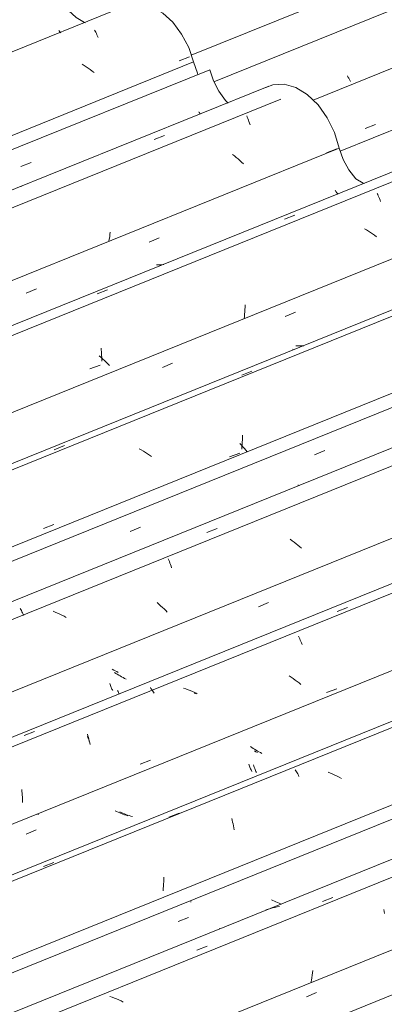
# Model space of a CAD drawing. Header units: metres. Extents: x -15.1 to 0.1, y 4.4 to 14.1.
# Tile 45 of 71: x -5.883 to -5.547, y 10.796 to 11.703. Entities that reach past the tile are written whole.
import ezdxf

# ---------------------------------------------------------------- set-up
doc = ezdxf.new("R2010")
doc.units = ezdxf.units.M
doc.layers.add('A-GLAZ-CWMG', color=7, linetype='Continuous', lineweight=5)

# ---------------------------------------------------------------- blocks, each defined once
blk = doc.blocks.new('Rectangular Mullion - Telha Fibrocimento - Ondulada-1908998-ISO_01')
at = {"layer": 'A-GLAZ-CWMG'}
blk.add_line((-4.70887, 12.08073), (-5.72485, 11.67013), dxfattribs=at)
blk = doc.blocks.new('FP_185-ISO_01')
at = {"layer": 'A-GLAZ-CWMG'}
blk.add_line((-5.05291, 11.85512), (-5.61275, 11.62886), dxfattribs=at)
at = {"layer": 'A-GLAZ-CWMG', "color": 9, "true_color": 0xc0c0c0}
for p, q in [((-5.01691, 11.81381), (-5.01712, 11.81223)), ((-5.01673, 11.81538), (-5.01691, 11.81381)), ((-5.01658, 11.81695), (-5.01673, 11.81538)), ((-5.14834, 11.77715), (-5.14826, 11.77563)), ((-5.15232, 11.77526), (-5.15361, 11.7763)), ((-5.15106, 11.7742), (-5.15232, 11.77526)), ((-5.14983, 11.77312), (-5.15106, 11.7742)), ((-5.14862, 11.77203), (-5.14983, 11.77312)), ((-5.14744, 11.77092), (-5.14862, 11.77203)), ((-5.14822, 11.7678), (-5.1483, 11.76619)), ((-5.14826, 11.77563), (-5.14819, 11.77409)), ((-5.14817, 11.76939), (-5.14822, 11.7678)), ((-5.14819, 11.77409), (-5.14816, 11.77254)), ((-5.14815, 11.77097), (-5.14817, 11.76939)), ((-5.14816, 11.77254), (-5.14815, 11.77097)), ((-5.14629, 11.76979), (-5.14744, 11.77092)), ((-5.14516, 11.76866), (-5.14629, 11.76979)), ((-5.14407, 11.76751), (-5.14516, 11.76866)), ((-5.24882, 11.76475), (-5.25044, 11.76511)), ((-5.24721, 11.76435), (-5.24882, 11.76475)), ((-5.2456, 11.76391), (-5.24721, 11.76435)), ((-5.244, 11.76342), (-5.2456, 11.76391)), ((-5.2424, 11.7629), (-5.244, 11.76342)), ((-5.24082, 11.76234), (-5.2424, 11.7629)), ((-5.23925, 11.76174), (-5.24082, 11.76234)), ((-5.23769, 11.7611), (-5.23925, 11.76174)), ((-5.16514, 11.75904), (-5.15573, 11.76272)), ((-5.1483, 11.76619), (-5.1484, 11.76458)), ((-5.34613, 11.73705), (-5.34763, 11.7365)), ((-5.34462, 11.73755), (-5.34613, 11.73705)), ((-5.34309, 11.73801), (-5.34462, 11.73755)), ((-5.34155, 11.73841), (-5.34309, 11.73801)), ((-5.34, 11.73878), (-5.34155, 11.73841)), ((-5.33843, 11.7391), (-5.34, 11.73878)), ((-5.33685, 11.73937), (-5.33843, 11.7391)), ((-5.35952, 11.73086), (-5.35913, 11.73069)), ((-5.35913, 11.73069), (-5.35873, 11.73049)), ((-5.35873, 11.73049), (-5.35832, 11.73023)), ((-5.35832, 11.73023), (-5.35791, 11.72993)), ((-5.35791, 11.72993), (-5.35748, 11.72959)), ((-5.35748, 11.72959), (-5.35705, 11.7292)), ((-5.35705, 11.7292), (-5.35661, 11.72876)), ((-5.35661, 11.72876), (-5.35617, 11.72828)), ((-5.46839, 11.68642), (-5.46996, 11.68612)), ((-5.4668, 11.68667), (-5.46839, 11.68642)), ((-5.46521, 11.68688), (-5.4668, 11.68667)), ((-5.46361, 11.68703), (-5.46521, 11.68688)), ((-5.462, 11.68715), (-5.46361, 11.68703)), ((-5.46038, 11.68721), (-5.462, 11.68715)), ((-5.45876, 11.68723), (-5.46038, 11.68721)), ((-5.45714, 11.68721), (-5.45876, 11.68723)), ((-5.49332, 11.67763), (-5.49301, 11.67772)), ((-5.49301, 11.67772), (-5.49269, 11.67776)), ((-5.49269, 11.67776), (-5.49235, 11.67776)), ((-5.49235, 11.67776), (-5.49199, 11.67771)), ((-5.49199, 11.67771), (-5.49163, 11.67762)), ((-5.45056, 11.64735), (-5.44113, 11.65104)), ((-5.56476, 11.60266), (-5.55534, 11.60635))]:
    blk.add_line(p, q, dxfattribs=at)
blk = doc.blocks.new('FP_186-ISO_01')
at = {"layer": 'A-GLAZ-CWMG', "color": 9, "true_color": 0xc0c0c0}
for p, q in [((-5.12572, 11.82714), (-5.11641, 11.83094)), ((-5.21961, 11.80594), (-5.22105, 11.80654)), ((-5.21817, 11.80538), (-5.21961, 11.80594)), ((-5.21671, 11.80485), (-5.21817, 11.80538)), ((-5.21524, 11.80434), (-5.21671, 11.80485)), ((-5.21376, 11.80387), (-5.21524, 11.80434)), ((-5.31091, 11.79548), (-5.31195, 11.79646)), ((-5.30984, 11.79451), (-5.31091, 11.79548)), ((-5.21227, 11.80343), (-5.21376, 11.80387)), ((-5.21078, 11.80303), (-5.21227, 11.80343)), ((-5.20927, 11.80266), (-5.21078, 11.80303)), ((-5.30875, 11.79355), (-5.30984, 11.79451)), ((-5.30763, 11.7926), (-5.30875, 11.79355)), ((-5.30649, 11.79166), (-5.30763, 11.7926)), ((-5.30533, 11.79074), (-5.30649, 11.79166)), ((-5.30414, 11.78983), (-5.30533, 11.79074)), ((-5.30293, 11.78894), (-5.30414, 11.78983)), ((-5.29492, 11.75809), (-5.28561, 11.76189)), ((-5.46413, 11.68913), (-5.45482, 11.69292)), ((-5.58095, 11.65111), (-5.5806, 11.65034)), ((-5.5806, 11.65034), (-5.58025, 11.64962)), ((-5.58025, 11.64962), (-5.57989, 11.64892)), ((-5.57989, 11.64892), (-5.57953, 11.64827)), ((-5.57953, 11.64827), (-5.57917, 11.64765)), ((-5.57917, 11.64765), (-5.5788, 11.64708)), ((-5.5788, 11.64708), (-5.57844, 11.64654)), ((-5.57844, 11.64654), (-5.57809, 11.64604))]:
    blk.add_line(p, q, dxfattribs=at)
blk = doc.blocks.new('Rectangular Mullion - Telha Fibrocimento - Ondulada-1908999-ISO_01')
at = {"layer": 'A-GLAZ-CWMG'}
for p, q in [((-5.11833, 11.88233), (-5.70399, 11.64563)), ((-5.00647, 11.81663), (-5.58767, 11.58174))]:
    blk.add_line(p, q, dxfattribs=at)
for name in ['FP_185-ISO_01', 'FP_186-ISO_01']:
    blk.add_blockref(name, (0, 0), dxfattribs=at)
blk = doc.blocks.new('FP_195-ISO_01')
at = {"layer": 'A-GLAZ-CWMG'}
blk.add_line((-4.75596, 11.1217), (-6.07832, 10.58727), dxfattribs=at)
blk = doc.blocks.new('FP_197-ISO_01')
at = {"layer": 'A-GLAZ-CWMG'}
blk.add_line((-4.87033, 11.18382), (-6.18871, 10.65101), dxfattribs=at)
blk = doc.blocks.new('FP_198-ISO_01')
at = {"layer": 'A-GLAZ-CWMG', "color": 9, "true_color": 0xc0c0c0}
for p, q in [((-5.72514, 10.89096), (-5.72523, 10.89043)), ((-5.64971, 10.89184), (-5.65109, 10.89255)), ((-5.64831, 10.89117), (-5.64971, 10.89184)), ((-5.6469, 10.89052), (-5.64831, 10.89117)), ((-5.64548, 10.8899), (-5.6469, 10.89052)), ((-5.64404, 10.88931), (-5.64548, 10.8899)), ((-5.6426, 10.88874), (-5.64404, 10.88931)), ((-5.64157, 10.88837), (-5.6426, 10.88874)), ((-5.73684, 10.87234), (-5.72751, 10.87624))]:
    blk.add_line(p, q, dxfattribs=at)
blk = doc.blocks.new('Rectangular Mullion - Telha Fibrocimento - Ondulada-1909027-ISO_01')
at = {"layer": 'A-GLAZ-CWMG'}
blk.add_line((-4.93575, 11.21103), (-6.24337, 10.68256), dxfattribs=at)
for name in ['FP_197-ISO_01', 'FP_198-ISO_01', 'FP_195-ISO_01']:
    blk.add_blockref(name, (0, 0), dxfattribs=at)
blk = doc.blocks.new('FP_204-ISO_01')
at = {"layer": 'A-GLAZ-CWMG', "color": 9, "true_color": 0xc0c0c0}
blk.add_line((-5.61881, 10.80307), (-5.60949, 10.80697), dxfattribs=at)
blk = doc.blocks.new('FP_205-ISO_01')
at = {"layer": 'A-GLAZ-CWMG'}
blk.add_line((-4.88145, 11.19591), (-6.2056, 10.66076), dxfattribs=at)
at = {"layer": 'A-GLAZ-CWMG', "color": 9, "true_color": 0xc0c0c0}
for p, q in [((-5.604, 10.89102), (-5.59445, 10.89472)), ((-5.65405, 10.88387), (-5.65606, 10.88322)), ((-5.65202, 10.88446), (-5.65405, 10.88387)), ((-5.64997, 10.88498), (-5.65202, 10.88446)), ((-5.64791, 10.88545), (-5.64997, 10.88498)), ((-5.64582, 10.88585), (-5.64791, 10.88545)), ((-5.64373, 10.8862), (-5.64582, 10.88585)), ((-5.54744, 10.88367), (-5.54717, 10.88181)), ((-5.54717, 10.88181), (-5.54694, 10.87992)), ((-5.69901, 10.866), (-5.69863, 10.86611)), ((-5.71972, 10.84607), (-5.71018, 10.84978)), ((-5.61325, 10.82522), (-5.61353, 10.82296)), ((-5.61302, 10.82747), (-5.61325, 10.82522)), ((-5.61422, 10.81843), (-5.61463, 10.81616)), ((-5.61386, 10.8207), (-5.61422, 10.81843)), ((-5.61353, 10.82296), (-5.61386, 10.8207)), ((-5.79777, 10.80277), (-5.79988, 10.80352)), ((-5.79568, 10.80198), (-5.79777, 10.80277)), ((-5.79361, 10.80114), (-5.79568, 10.80198)), ((-5.79155, 10.80025), (-5.79361, 10.80114)), ((-5.78951, 10.79931), (-5.79155, 10.80025)), ((-5.78749, 10.79833), (-5.78951, 10.79931))]:
    blk.add_line(p, q, dxfattribs=at)
blk = doc.blocks.new('FP_207-ISO_01')
at = {"layer": 'A-GLAZ-CWMG'}
blk.add_line((-5.01248, 11.27004), (-6.33508, 10.73552), dxfattribs=at)
at = {"layer": 'A-GLAZ-CWMG', "color": 9, "true_color": 0xc0c0c0}
for p, q in [((-5.62912, 11.01217), (-5.62854, 11.0113)), ((-5.62854, 11.0113), (-5.62796, 11.01038)), ((-5.62796, 11.01038), (-5.62738, 11.00939)), ((-5.62738, 11.00939), (-5.62681, 11.00836)), ((-5.62681, 11.00836), (-5.62625, 11.00726)), ((-5.62625, 11.00726), (-5.62569, 11.00611)), ((-5.5967, 11.00915), (-5.59878, 11.00997)), ((-5.59463, 11.00827), (-5.5967, 11.00915)), ((-5.59259, 11.00735), (-5.59463, 11.00827)), ((-5.59056, 11.00638), (-5.59259, 11.00735)), ((-5.58855, 11.00536), (-5.59056, 11.00638)), ((-5.58657, 11.0043), (-5.58855, 11.00536)), ((-5.74554, 10.96862), (-5.73601, 10.97238)), ((-5.68758, 10.96735), (-5.68716, 10.96573)), ((-5.68716, 10.96573), (-5.68675, 10.96407)), ((-5.68675, 10.96407), (-5.68638, 10.96237)), ((-5.68638, 10.96237), (-5.68602, 10.96063)), ((-5.68602, 10.96063), (-5.68569, 10.95885)), ((-5.68569, 10.95885), (-5.68539, 10.95703)), ((-5.86099, 10.92303), (-5.85147, 10.92679)), ((-5.75038, 10.90705), (-5.75049, 10.90491)), ((-5.7503, 10.90916), (-5.75038, 10.90705)), ((-5.75026, 10.91126), (-5.7503, 10.90916)), ((-5.75025, 10.91335), (-5.75026, 10.91126)), ((-5.75065, 10.90277), (-5.75085, 10.90062)), ((-5.75049, 10.90491), (-5.75065, 10.90277))]:
    blk.add_line(p, q, dxfattribs=at)
blk = doc.blocks.new('FP_208-ISO_01')
at = {"layer": 'A-GLAZ-CWMG', "color": 9, "true_color": 0xc0c0c0}
for p, q in [((-5.66533, 11.02885), (-5.66669, 11.02958)), ((-5.66395, 11.02814), (-5.66533, 11.02885)), ((-5.67183, 11.0175), (-5.67152, 11.01652)), ((-5.67152, 11.01652), (-5.6712, 11.01558)), ((-5.6712, 11.01558), (-5.67088, 11.01467)), ((-5.67088, 11.01467), (-5.67054, 11.0138)), ((-5.67054, 11.0138), (-5.6702, 11.01296)), ((-5.6702, 11.01296), (-5.66986, 11.01216)), ((-5.66986, 11.01216), (-5.66951, 11.01139)), ((-5.66951, 11.01139), (-5.66915, 11.01066)), ((-5.79361, 10.97374), (-5.79501, 10.9744)), ((-5.7922, 10.9731), (-5.79361, 10.97374)), ((-5.79077, 10.9725), (-5.7922, 10.9731)), ((-5.78933, 10.97192), (-5.79077, 10.9725)), ((-5.78787, 10.97137), (-5.78933, 10.97192)), ((-5.78641, 10.97085), (-5.78787, 10.97137)), ((-5.78494, 10.97037), (-5.78641, 10.97085)), ((-5.78345, 10.96992), (-5.78494, 10.97037))]:
    blk.add_line(p, q, dxfattribs=at)
blk = doc.blocks.new('FP_209-ISO_01')
at = {"layer": 'A-GLAZ-CWMG'}
blk.add_line((-5.14202, 11.34459), (-6.46438, 10.81017), dxfattribs=at)
at = {"layer": 'A-GLAZ-CWMG', "color": 9, "true_color": 0xc0c0c0}
for p, q in [((-5.5905, 11.15785), (-5.58098, 11.16161)), ((-5.62611, 11.13515), (-5.62555, 11.13404)), ((-5.62555, 11.13404), (-5.62499, 11.13287)), ((-5.62499, 11.13287), (-5.62444, 11.13165)), ((-5.62444, 11.13165), (-5.62389, 11.13037)), ((-5.62389, 11.13037), (-5.62337, 11.12905)), ((-5.62337, 11.12905), (-5.62285, 11.12767)), ((-5.76256, 11.08788), (-5.76198, 11.08717)), ((-5.76198, 11.08717), (-5.7614, 11.0864)), ((-5.7614, 11.0864), (-5.76082, 11.08557)), ((-5.76082, 11.08557), (-5.76023, 11.08469)), ((-5.76023, 11.08469), (-5.75965, 11.08374)), ((-5.75965, 11.08374), (-5.75908, 11.08274)), ((-5.72995, 11.08658), (-5.73207, 11.08727)), ((-5.72784, 11.08584), (-5.72995, 11.08658)), ((-5.72575, 11.08504), (-5.72784, 11.08584)), ((-5.72367, 11.0842), (-5.72575, 11.08504)), ((-5.72162, 11.08331), (-5.72367, 11.0842)), ((-5.71958, 11.08236), (-5.72162, 11.08331)), ((-5.87881, 11.04373), (-5.86929, 11.04751)), ((-5.8206, 11.04507), (-5.82012, 11.04356)), ((-5.82012, 11.04356), (-5.81967, 11.04201)), ((-5.81967, 11.04201), (-5.81923, 11.04042)), ((-5.81923, 11.04042), (-5.81881, 11.03878)), ((-5.81881, 11.03878), (-5.81842, 11.0371)), ((-5.81842, 11.0371), (-5.81805, 11.03538))]:
    blk.add_line(p, q, dxfattribs=at)
blk = doc.blocks.new('FP_210-ISO_01')
at = {"layer": 'A-GLAZ-CWMG', "color": 9, "true_color": 0xc0c0c0}
for p, q in [((-5.7963, 11.10397), (-5.79765, 11.10472)), ((-5.79493, 11.10325), (-5.7963, 11.10397)), ((-5.79355, 11.10255), (-5.79493, 11.10325)), ((-5.79215, 11.10188), (-5.79355, 11.10255)), ((-5.79992, 11.0915), (-5.7996, 11.09057)), ((-5.7996, 11.09057), (-5.79928, 11.08967)), ((-5.79928, 11.08967), (-5.79894, 11.08881)), ((-5.79894, 11.08881), (-5.7986, 11.08798)), ((-5.7986, 11.08798), (-5.79825, 11.08719)), ((-5.79825, 11.08719), (-5.7979, 11.08643)), ((-5.7979, 11.08643), (-5.79755, 11.08572)), ((-5.79755, 11.08572), (-5.79719, 11.08504))]:
    blk.add_line(p, q, dxfattribs=at)
blk = doc.blocks.new('FP_211-ISO_01')
at = {"layer": 'A-GLAZ-CWMG'}
blk.add_line((-5.2564, 11.40672), (-6.57477, 10.8739), dxfattribs=at)
blk = doc.blocks.new('FP_212-ISO_01')
at = {"layer": 'A-GLAZ-CWMG', "color": 9, "true_color": 0xc0c0c0}
for p, q in [((-5.61131, 11.30218), (-5.60197, 11.30606)), ((-5.78106, 11.23174), (-5.77172, 11.23562))]:
    blk.add_line(p, q, dxfattribs=at)
blk = doc.blocks.new('Rectangular Mullion - Telha Fibrocimento - Ondulada-V199-ISO_01')
at = {"layer": 'A-GLAZ-CWMG'}
for p, q in [((-5.32182, 11.43393), (-6.62943, 10.90546)), ((-4.95062, 11.21815), (-6.25674, 10.69028)), ((-4.81657, 11.13883), (-6.12073, 10.61176))]:
    blk.add_line(p, q, dxfattribs=at)
for name in ['FP_211-ISO_01', 'FP_212-ISO_01', 'FP_209-ISO_01', 'FP_210-ISO_01', 'FP_207-ISO_01', 'FP_208-ISO_01', 'FP_205-ISO_01', 'FP_204-ISO_01']:
    blk.add_blockref(name, (0, 0), dxfattribs=at)
blk = doc.blocks.new('FP_214-ISO_01')
at = {"layer": 'A-GLAZ-CWMG'}
blk.add_line((-5.01101, 11.2648), (-6.32914, 10.73208), dxfattribs=at)
blk = doc.blocks.new('FP_215-ISO_01')
at = {"layer": 'A-GLAZ-CWMG', "color": 9, "true_color": 0xc0c0c0}
for p, q in [((-5.6691, 11.0327), (-5.67036, 11.03356)), ((-5.66782, 11.03187), (-5.6691, 11.0327)), ((-5.66652, 11.03105), (-5.66782, 11.03187)), ((-5.66521, 11.03025), (-5.66652, 11.03105)), ((-5.66387, 11.02948), (-5.66521, 11.03025)), ((-5.66252, 11.02873), (-5.66387, 11.02948)), ((-5.66115, 11.028), (-5.66252, 11.02873)), ((-5.65976, 11.0273), (-5.66115, 11.028)), ((-5.66759, 11.01666), (-5.66723, 11.01555)), ((-5.66723, 11.01555), (-5.66686, 11.01448)), ((-5.66686, 11.01448), (-5.66648, 11.01345)), ((-5.66648, 11.01345), (-5.66609, 11.01247)), ((-5.66609, 11.01247), (-5.6657, 11.01153)), ((-5.6657, 11.01153), (-5.66529, 11.01063)), ((-5.66529, 11.01063), (-5.66488, 11.00979)), ((-5.8658, 10.97134), (-5.86586, 10.97082)), ((-5.78934, 10.97283), (-5.79075, 10.97349)), ((-5.78792, 10.9722), (-5.78934, 10.97283)), ((-5.78648, 10.9716), (-5.78792, 10.9722)), ((-5.78504, 10.97102), (-5.78648, 10.9716)), ((-5.78358, 10.97048), (-5.78504, 10.97102)), ((-5.78211, 10.96996), (-5.78358, 10.97048)), ((-5.78063, 10.96948), (-5.78211, 10.96996)), ((-5.77914, 10.96903), (-5.78063, 10.96948)), ((-5.87694, 10.9529), (-5.86761, 10.95679))]:
    blk.add_line(p, q, dxfattribs=at)
blk = doc.blocks.new('FP_216-ISO_01')
at = {"layer": 'A-GLAZ-CWMG'}
blk.add_line((-5.13465, 11.33851), (-6.45515, 10.80483), dxfattribs=at)
at = {"layer": 'A-GLAZ-CWMG', "color": 9, "true_color": 0xc0c0c0}
for p, q in [((-5.63279, 11.0974), (-5.63467, 11.09862)), ((-5.63094, 11.09614), (-5.63279, 11.0974)), ((-5.62913, 11.09485), (-5.63094, 11.09614)), ((-5.62734, 11.09352), (-5.62913, 11.09485)), ((-5.62559, 11.09216), (-5.62734, 11.09352)), ((-5.62388, 11.09077), (-5.62559, 11.09216)), ((-5.71996, 11.08209), (-5.72208, 11.08279)), ((-5.60038, 11.08326), (-5.59095, 11.08688)), ((-5.82055, 11.04314), (-5.82009, 11.04202)), ((-5.82009, 11.04202), (-5.81964, 11.04086)), ((-5.81964, 11.04086), (-5.8192, 11.03966)), ((-5.8192, 11.03966), (-5.81877, 11.03842)), ((-5.81877, 11.03842), (-5.81836, 11.03715)), ((-5.81836, 11.03715), (-5.81796, 11.03584)), ((-5.77193, 11.01741), (-5.7625, 11.02103)), ((-5.88098, 10.99395), (-5.88079, 10.99231)), ((-5.88079, 10.99231), (-5.88063, 10.99064)), ((-5.88063, 10.99064), (-5.88049, 10.98895)), ((-5.88049, 10.98895), (-5.88037, 10.98724)), ((-5.88037, 10.98724), (-5.88028, 10.98551)), ((-5.88028, 10.98551), (-5.88021, 10.98376)), ((-5.88021, 10.98376), (-5.88018, 10.98199))]:
    blk.add_line(p, q, dxfattribs=at)
blk = doc.blocks.new('FP_217-ISO_01')
at = {"layer": 'A-GLAZ-CWMG', "color": 9, "true_color": 0xc0c0c0}
for p, q in [((-5.663, 11.16234), (-5.65367, 11.16622)), ((-5.79435, 11.10094), (-5.79563, 11.10177)), ((-5.79305, 11.10012), (-5.79435, 11.10094)), ((-5.79174, 11.09933), (-5.79305, 11.10012)), ((-5.79041, 11.09856), (-5.79174, 11.09933)), ((-5.78905, 11.09781), (-5.79041, 11.09856)), ((-5.78769, 11.09709), (-5.78905, 11.09781)), ((-5.78631, 11.09639), (-5.78769, 11.09709)), ((-5.78491, 11.09572), (-5.78631, 11.09639)), ((-5.79268, 11.08532), (-5.79236, 11.08438)), ((-5.79236, 11.08438), (-5.79203, 11.08348)), ((-5.79203, 11.08348), (-5.79169, 11.08262)), ((-5.79169, 11.08262), (-5.79136, 11.08182))]:
    blk.add_line(p, q, dxfattribs=at)
blk = doc.blocks.new('FP_218-ISO_01')
at = {"layer": 'A-GLAZ-CWMG'}
blk.add_line((-5.26751, 11.41881), (-6.59167, 10.88366), dxfattribs=at)
at = {"layer": 'A-GLAZ-CWMG', "color": 9, "true_color": 0xc0c0c0}
for p, q in [((-5.62665, 11.27415), (-5.62625, 11.27424)), ((-5.71041, 11.23062), (-5.70089, 11.23436)), ((-5.63183, 11.22308), (-5.63364, 11.22439)), ((-5.63006, 11.22174), (-5.63183, 11.22308)), ((-5.62832, 11.22038), (-5.63006, 11.22174)), ((-5.62661, 11.21898), (-5.62832, 11.22038)), ((-5.62494, 11.21756), (-5.62661, 11.21898)), ((-5.6233, 11.21612), (-5.62494, 11.21756)), ((-5.74611, 11.20657), (-5.74558, 11.20529)), ((-5.74558, 11.20529), (-5.74505, 11.20397)), ((-5.74505, 11.20397), (-5.74453, 11.20259)), ((-5.74453, 11.20259), (-5.74403, 11.20117)), ((-5.74403, 11.20117), (-5.74354, 11.19971)), ((-5.74354, 11.19971), (-5.74307, 11.19819)), ((-5.88253, 11.16058), (-5.88195, 11.15968)), ((-5.75476, 11.16465), (-5.75643, 11.16608)), ((-5.75313, 11.16321), (-5.75476, 11.16465)), ((-5.75153, 11.16174), (-5.75313, 11.16321)), ((-5.74997, 11.16025), (-5.75153, 11.16174)), ((-5.88195, 11.15968), (-5.88137, 11.15872)), ((-5.88137, 11.15872), (-5.88079, 11.15771)), ((-5.88079, 11.15771), (-5.88022, 11.15665)), ((-5.88022, 11.15665), (-5.87966, 11.15553)), ((-5.87966, 11.15553), (-5.8791, 11.15436)), ((-5.85014, 11.15732), (-5.85222, 11.15816)), ((-5.84808, 11.15644), (-5.85014, 11.15732)), ((-5.84604, 11.15551), (-5.84808, 11.15644)), ((-5.84401, 11.15454), (-5.84604, 11.15551)), ((-5.84201, 11.15352), (-5.84401, 11.15454)), ((-5.84002, 11.15247), (-5.84201, 11.15352)), ((-5.74845, 11.15874), (-5.74997, 11.16025)), ((-5.74696, 11.15722), (-5.74845, 11.15874))]:
    blk.add_line(p, q, dxfattribs=at)
blk = doc.blocks.new('FP_220-ISO_01')
at = {"layer": 'A-GLAZ-CWMG'}
blk.add_line((-5.39855, 11.49293), (-6.72115, 10.95841), dxfattribs=at)
at = {"layer": 'A-GLAZ-CWMG', "color": 9, "true_color": 0xc0c0c0}
for p, q in [((-5.63143, 11.39931), (-5.63103, 11.39942)), ((-5.67845, 11.37548), (-5.66895, 11.37924)), ((-5.67775, 11.31605), (-5.67785, 11.31392)), ((-5.67768, 11.31816), (-5.67775, 11.31605)), ((-5.67766, 11.32026), (-5.67768, 11.31816)), ((-5.85117, 11.30689), (-5.84167, 11.31066)), ((-5.77092, 11.30667), (-5.77288, 11.30777)), ((-5.76899, 11.30553), (-5.77092, 11.30667)), ((-5.76708, 11.30435), (-5.76899, 11.30553)), ((-5.67864, 11.31106), (-5.68005, 11.31259)), ((-5.67726, 11.30952), (-5.67864, 11.31106)), ((-5.67816, 11.30963), (-5.67838, 11.30746)), ((-5.67798, 11.31178), (-5.67816, 11.30963)), ((-5.67785, 11.31392), (-5.67798, 11.31178)), ((-5.67593, 11.30797), (-5.67726, 11.30952)), ((-5.67464, 11.30642), (-5.67593, 11.30797)), ((-5.67339, 11.30486), (-5.67464, 11.30642)), ((-5.7652, 11.30313), (-5.76708, 11.30435)), ((-5.76335, 11.30188), (-5.7652, 11.30313)), ((-5.76152, 11.30059), (-5.76335, 11.30188)), ((-5.68959, 11.3002), (-5.68017, 11.30383)), ((-5.86097, 11.23431), (-5.85154, 11.23794))]:
    blk.add_line(p, q, dxfattribs=at)
blk = doc.blocks.new('FP_221-ISO_01')
at = {"layer": 'A-GLAZ-CWMG', "color": 9, "true_color": 0xc0c0c0}
for p, q in [((-5.62716, 11.40242), (-5.62868, 11.40246)), ((-5.62564, 11.40241), (-5.62716, 11.40242)), ((-5.62412, 11.40245), (-5.62564, 11.40241)), ((-5.62261, 11.40252), (-5.62412, 11.40245)), ((-5.62112, 11.40264), (-5.62261, 11.40252))]:
    blk.add_line(p, q, dxfattribs=at)
blk = doc.blocks.new('FP_222-ISO_01')
at = {"layer": 'A-GLAZ-CWMG'}
blk.add_line((-5.52809, 11.56749), (-6.85045, 11.03306), dxfattribs=at)
at = {"layer": 'A-GLAZ-CWMG', "color": 9, "true_color": 0xc0c0c0}
for p, q in [((-5.55375, 11.54297), (-5.55318, 11.54184)), ((-5.55318, 11.54184), (-5.55262, 11.54066)), ((-5.55262, 11.54066), (-5.55206, 11.53942)), ((-5.55206, 11.53942), (-5.55152, 11.53813)), ((-5.55152, 11.53813), (-5.55099, 11.53679)), ((-5.55099, 11.53679), (-5.55047, 11.5354)), ((-5.63895, 11.51912), (-5.62946, 11.52289)), ((-5.81151, 11.45042), (-5.80202, 11.4542))]:
    blk.add_line(p, q, dxfattribs=at)
blk = doc.blocks.new('FP_223-ISO_01')
at = {"layer": 'A-GLAZ-CWMG', "color": 9, "true_color": 0xc0c0c0}
for p, q in [((-5.5924, 11.54589), (-5.59204, 11.54529)), ((-5.59204, 11.54529), (-5.59168, 11.54473)), ((-5.59168, 11.54473), (-5.59132, 11.5442)), ((-5.59132, 11.5442), (-5.59097, 11.54372)), ((-5.59097, 11.54372), (-5.59062, 11.54327)), ((-5.59062, 11.54327), (-5.59027, 11.54286)), ((-5.59027, 11.54286), (-5.58993, 11.5425)), ((-5.58993, 11.5425), (-5.5896, 11.54217)), ((-5.75526, 11.47708), (-5.75678, 11.47708)), ((-5.75374, 11.47713), (-5.75526, 11.47708)), ((-5.75223, 11.47721), (-5.75374, 11.47713)), ((-5.75073, 11.47733), (-5.75223, 11.47721)), ((-5.75015, 11.4774), (-5.75073, 11.47733))]:
    blk.add_line(p, q, dxfattribs=at)
blk = doc.blocks.new('FP_224-ISO_01')
at = {"layer": 'A-GLAZ-CWMG'}
blk.add_line((-5.64247, 11.62961), (-6.96084, 11.0968), dxfattribs=at)
blk = doc.blocks.new('FP_225-ISO_01')
at = {"layer": 'A-GLAZ-CWMG', "color": 9, "true_color": 0xc0c0c0}
blk.add_line((-5.88179, 11.56759), (-5.87245, 11.57145), dxfattribs=at)
blk = doc.blocks.new('Rectangular Mullion - Telha Fibrocimento - Ondulada-V213-ISO_01')
at = {"layer": 'A-GLAZ-CWMG'}
for p, q in [((-5.70788, 11.65682), (-7.0155, 11.12835)), ((-5.33669, 11.44104), (-6.64281, 10.91318)), ((-5.20263, 11.36172), (-6.50679, 10.83465)), ((-5.07634, 11.29109), (-6.38283, 10.76308))]:
    blk.add_line(p, q, dxfattribs=at)
for points in [[(-5.70788, 11.65682, 0), (-5.70445, 11.64652, 0), (-5.69947, 11.6369, 0), (-5.69321, 11.62853, 0), (-5.69091, 11.6261, 0)], [(-5.57316, 11.55622, 0), (-5.56642, 11.55245, 0), (-5.56523, 11.55198, 0)]]:
    blk.add_polyline3d(points, dxfattribs=at)
for name in ['FP_224-ISO_01', 'FP_225-ISO_01', 'FP_222-ISO_01', 'FP_223-ISO_01', 'FP_220-ISO_01', 'FP_221-ISO_01', 'FP_218-ISO_01', 'FP_216-ISO_01', 'FP_217-ISO_01', 'FP_214-ISO_01', 'FP_215-ISO_01']:
    blk.add_blockref(name, (0, 0), dxfattribs=at)
blk = doc.blocks.new('FP_227-ISO_01')
at = {"layer": 'A-GLAZ-CWMG'}
blk.add_line((-5.39707, 11.4877), (-6.7152, 10.95498), dxfattribs=at)
blk = doc.blocks.new('FP_228-ISO_01')
at = {"layer": 'A-GLAZ-CWMG', "color": 9, "true_color": 0xc0c0c0}
for p, q in [((-5.63825, 11.42963), (-5.62891, 11.4335)), ((-5.7514, 11.3827), (-5.74207, 11.38657))]:
    blk.add_line(p, q, dxfattribs=at)
blk = doc.blocks.new('FP_229-ISO_01')
at = {"layer": 'A-GLAZ-CWMG'}
blk.add_line((-5.52072, 11.5614), (-6.84121, 11.02773), dxfattribs=at)
at = {"layer": 'A-GLAZ-CWMG', "color": 9, "true_color": 0xc0c0c0}
for p, q in [((-5.56351, 11.50921), (-5.56546, 11.51033)), ((-5.56159, 11.50805), (-5.56351, 11.50921)), ((-5.55969, 11.50685), (-5.56159, 11.50805)), ((-5.55783, 11.50561), (-5.55969, 11.50685)), ((-5.55599, 11.50433), (-5.55783, 11.50561)), ((-5.55419, 11.50302), (-5.55599, 11.50433)), ((-5.67553, 11.43398), (-5.6757, 11.43183)), ((-5.67539, 11.43612), (-5.67553, 11.43398)), ((-5.6753, 11.43824), (-5.67539, 11.43612)), ((-5.67525, 11.44035), (-5.6753, 11.43824)), ((-5.67592, 11.42967), (-5.67618, 11.4275)), ((-5.6757, 11.43183), (-5.67592, 11.42967)), ((-5.80798, 11.40054), (-5.80781, 11.39887)), ((-5.80781, 11.39887), (-5.80767, 11.39718)), ((-5.80767, 11.39718), (-5.80755, 11.39546)), ((-5.808, 11.39186), (-5.80965, 11.39329)), ((-5.80638, 11.3904), (-5.808, 11.39186)), ((-5.80755, 11.39546), (-5.80746, 11.39373)), ((-5.80746, 11.39373), (-5.80739, 11.39198)), ((-5.80739, 11.39198), (-5.80735, 11.39021)), ((-5.80735, 11.39021), (-5.80734, 11.38843)), ((-5.8048, 11.38893), (-5.80638, 11.3904)), ((-5.80327, 11.38743), (-5.8048, 11.38893)), ((-5.80177, 11.38592), (-5.80327, 11.38743)), ((-5.81823, 11.38123), (-5.80879, 11.38488)), ((-5.80032, 11.38439), (-5.80177, 11.38592))]:
    blk.add_line(p, q, dxfattribs=at)
blk = doc.blocks.new('FP_230-ISO_01')
at = {"layer": 'A-GLAZ-CWMG', "color": 9, "true_color": 0xc0c0c0}
for p, q in [((-5.76369, 11.498), (-5.75435, 11.50187)), ((-5.87688, 11.45118), (-5.86755, 11.45504))]:
    blk.add_line(p, q, dxfattribs=at)
blk = doc.blocks.new('FP_231-ISO_01')
at = {"layer": 'A-GLAZ-CWMG'}
blk.add_line((-5.65358, 11.6417), (-6.97773, 11.10655), dxfattribs=at)
at = {"layer": 'A-GLAZ-CWMG', "color": 9, "true_color": 0xc0c0c0}
for p, q in [((-5.67384, 11.61439), (-5.6733, 11.61311)), ((-5.6733, 11.61311), (-5.67276, 11.61177)), ((-5.67276, 11.61177), (-5.67225, 11.61039)), ((-5.67225, 11.61039), (-5.67174, 11.60896)), ((-5.67174, 11.60896), (-5.67125, 11.60748)), ((-5.67125, 11.60748), (-5.67078, 11.60596)), ((-5.75902, 11.5924), (-5.74953, 11.59616)), ((-5.68519, 11.57739), (-5.68695, 11.57874)), ((-5.60022, 11.58022), (-5.59081, 11.58385)), ((-5.68347, 11.57601), (-5.68519, 11.57739)), ((-5.68177, 11.57461), (-5.68347, 11.57601)), ((-5.68011, 11.57318), (-5.68177, 11.57461)), ((-5.67849, 11.57173), (-5.68011, 11.57318)), ((-5.6769, 11.57026), (-5.67849, 11.57173)), ((-5.79974, 11.50503), (-5.80003, 11.50295)), ((-5.79948, 11.5071), (-5.79974, 11.50503)), ((-5.80036, 11.50087), (-5.80073, 11.4988)), ((-5.80003, 11.50295), (-5.80036, 11.50087))]:
    blk.add_line(p, q, dxfattribs=at)
blk = doc.blocks.new('FP_232-ISO_01')
at = {"layer": 'A-GLAZ-CWMG', "color": 9, "true_color": 0xc0c0c0}
for p, q in [((-5.71804, 11.61802), (-5.71768, 11.61746)), ((-5.71768, 11.61746), (-5.71733, 11.61695)), ((-5.71733, 11.61695), (-5.71697, 11.61647)), ((-5.71697, 11.61647), (-5.71663, 11.61603)), ((-5.88106, 11.54943), (-5.8825, 11.54938))]:
    blk.add_line(p, q, dxfattribs=at)
blk = doc.blocks.new('FP_233-ISO_01')
at = {"layer": 'A-GLAZ-CWMG'}
blk.add_line((-5.78462, 11.71583), (-7.10721, 11.18131), dxfattribs=at)
at = {"layer": 'A-GLAZ-CWMG', "color": 9, "true_color": 0xc0c0c0}
for p, q in [((-5.81406, 11.69324), (-5.81348, 11.69227)), ((-5.81348, 11.69227), (-5.81289, 11.69124)), ((-5.81289, 11.69124), (-5.81231, 11.69016)), ((-5.81231, 11.69016), (-5.81174, 11.68902)), ((-5.81174, 11.68902), (-5.81118, 11.68783)), ((-5.81118, 11.68783), (-5.81062, 11.68658)), ((-5.73588, 11.66501), (-5.72646, 11.66866)), ((-5.82354, 11.66061), (-5.82545, 11.66179)), ((-5.82165, 11.6594), (-5.82354, 11.66061)), ((-5.8198, 11.65815), (-5.82165, 11.6594)), ((-5.81797, 11.65687), (-5.8198, 11.65815)), ((-5.81617, 11.65555), (-5.81797, 11.65687)), ((-5.81441, 11.65421), (-5.81617, 11.65555))]:
    blk.add_line(p, q, dxfattribs=at)
blk = doc.blocks.new('FP_234-ISO_01')
at = {"layer": 'A-GLAZ-CWMG', "color": 9, "true_color": 0xc0c0c0}
for p, q in [((-5.84691, 11.69304), (-5.84655, 11.69253)), ((-5.84655, 11.69253), (-5.8462, 11.69206)), ((-5.8462, 11.69206), (-5.84585, 11.69163)), ((-5.84585, 11.69163), (-5.84551, 11.69124)), ((-5.84551, 11.69124), (-5.84517, 11.69089))]:
    blk.add_line(p, q, dxfattribs=at)
blk = doc.blocks.new('Rectangular Mullion - Telha Fibrocimento - Ondulada-V226-ISO_01')
at = {"layer": 'A-GLAZ-CWMG'}
for p, q in [((-5.72276, 11.66394), (-7.02887, 11.13608)), ((-5.5887, 11.58462), (-6.89286, 11.05755)), ((-5.46241, 11.51399), (-6.76889, 10.98598))]:
    blk.add_line(p, q, dxfattribs=at)
for points in [[(-5.85276, 11.73923, 0), (-5.84926, 11.729, 0), (-5.84422, 11.7195, 0), (-5.83794, 11.71126, 0), (-5.83076, 11.70475, 0), (-5.8231, 11.70035, 0), (-5.82247, 11.70009, 0)], [(-5.78742, 11.71449, 0), (-5.78076, 11.71704, 0), (-5.77122, 11.71752, 0), (-5.76118, 11.71478, 0), (-5.75122, 11.70898, 0), (-5.7419, 11.70045, 0), (-5.73375, 11.68967, 0), (-5.72725, 11.67726, 0), (-5.72276, 11.66394, 0)], [(-5.72276, 11.66394, 0), (-5.71926, 11.65366, 0), (-5.71872, 11.65243, 0)], [(-5.65616, 11.64049, 0), (-5.64967, 11.64294, 0), (-5.63943, 11.64343, 0), (-5.62865, 11.64034, 0), (-5.618, 11.63388, 0), (-5.60812, 11.62443, 0), (-5.59962, 11.61257, 0), (-5.59301, 11.59902, 0), (-5.5887, 11.58462, 0)], [(-5.5887, 11.58462, 0), (-5.58499, 11.57423, 0), (-5.57973, 11.56464, 0), (-5.57321, 11.55639, 0)]]:
    blk.add_polyline3d(points, dxfattribs=at)
for name in ['FP_233-ISO_01', 'FP_234-ISO_01', 'FP_231-ISO_01', 'FP_232-ISO_01', 'FP_229-ISO_01', 'FP_230-ISO_01', 'FP_227-ISO_01', 'FP_228-ISO_01']:
    blk.add_blockref(name, (0, 0), dxfattribs=at)

msp = doc.modelspace()

# ---------------------------------------------------------------- block references
at = {"layer": 'A-GLAZ-CWMG'}
for name in ['Rectangular Mullion - Telha Fibrocimento - Ondulada-1908998-ISO_01', 'Rectangular Mullion - Telha Fibrocimento - Ondulada-V226-ISO_01', 'Rectangular Mullion - Telha Fibrocimento - Ondulada-1908999-ISO_01', 'Rectangular Mullion - Telha Fibrocimento - Ondulada-V213-ISO_01', 'Rectangular Mullion - Telha Fibrocimento - Ondulada-V199-ISO_01', 'Rectangular Mullion - Telha Fibrocimento - Ondulada-1909027-ISO_01']:
    msp.add_blockref(name, (0, 0), dxfattribs=at)

doc.saveas('drawing.dxf')
